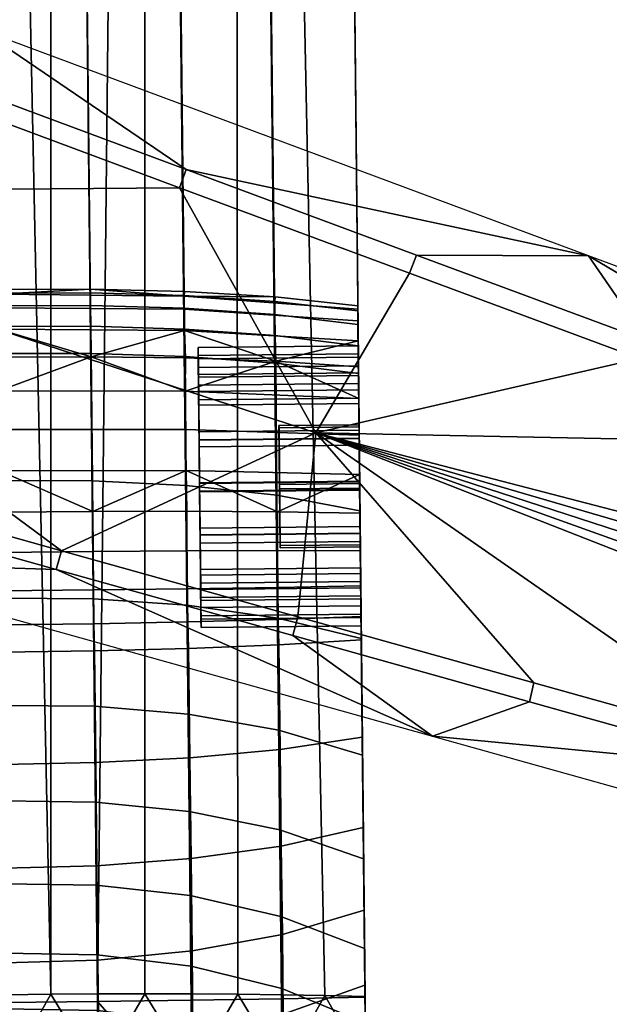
# Model space of a CAD drawing. Header units: millimetres. Extents: x -347 to 347, y -351 to 323.
# Tile 196 of 256: x 259 to 288, y -118 to -68. Entities that reach past the tile are written whole.
import ezdxf

# ---------------------------------------------------------------- set-up
doc = ezdxf.new("R2010")
doc.units = ezdxf.units.MM
doc.header["$MEASUREMENT"] = 0
for name, color, linetype in [('kolecka', 250, 'Continuous'), ('podnoz', 7, 'Continuous'), ('podrucky', 7, 'Continuous')]:
    doc.layers.add(name, color=color, linetype=linetype)

msp = doc.modelspace()

# ---------------------------------------------------------------- meshes
at = {"layer": 'kolecka'}
mesh = msp.add_polyface(dxfattribs=at)
corners = [(297.408, -80.989, 3.519), (297.619, -80.774, 2.436), (297.619, -86.257, 1.896), (297.408, -86.257, 3), (297.408, -86.257, 57.001), (297.619, -86.257, 58.105), (297.619, -80.991, 57.606), (297.408, -81.198, 56.521), (297.408, -91.524, 56.48), (297.619, -91.74, 57.563), (297.408, -96.589, 54.946), (297.619, -97.012, 55.966), (297.408, -101.256, 52.449), (297.619, -101.87, 53.367), (297.408, -112.737, 24.733), (297.408, -108.706, 15), (297.408, -111.203, 19.667), (297.408, -113.258, 30), (297.408, -112.778, 35.059), (297.408, -101.08, 7.433), (297.408, -91.316, 3.478), (297.408, -96.196, 4.895), (297.408, -105.349, 10.907), (297.408, -91.524, 56.48), (297.408, -71.257, 7.551), (297.408, -108.823, 44.823), (297.408, -111.361, 39.939), (297.408, -105.349, 49.092), (297.408, -101.256, 52.449), (297.408, -96.589, 54.946), (297.408, -86.257, 57.001), (297.408, -81.198, 56.521), (297.408, -80.989, 3.519), (297.408, -86.257, 3), (25, -305.5, 7.551), (25, -335.323, 7.433), (25, -315.233, 3.519), (25, -310.167, 5.054), (25, -315.441, 56.521), (25, -325.767, 56.48), (25, -297.934, 15.177), (25, -293.979, 24.941), (25, -295.395, 20.061), (25, -301.408, 10.907), (25, -294.02, 35.267), (25, -305.677, 52.567), (25, -298.051, 45), (25, -301.407, 49.093), (25, -310.561, 55.104), (25, -295.554, 40.333), (25, -293.499, 30), (25, -320.5, 3), (25, -325.559, 3.478)]
mesh.append_faces([[corners[k] for k in face] for face in [(0, 1, 2, 3), (4, 5, 6, 7), (8, 9, 5, 4), (10, 11, 9, 8), (12, 13, 11, 10), (14, 15, 16, 16), (17, 18, 14, 14), (19, 15, 14, 14), (19, 20, 21, 21), (18, 19, 14, 14), (19, 22, 15, 15), (23, 24, 19, 19), (25, 18, 26, 26), (25, 27, 28, 28), (28, 18, 25, 25), (23, 28, 29, 29), (19, 18, 28, 28), (19, 28, 23, 23), (30, 31, 23, 23), (20, 19, 32, 32), (24, 32, 19, 19), (33, 20, 32, 32), (34, 35, 36, 36), (36, 37, 34, 34), (34, 38, 39, 39), (34, 40, 41, 41), (40, 42, 41, 41), (43, 40, 34, 34), (34, 41, 44, 44), (45, 46, 47, 47), (45, 48, 38, 38), (34, 45, 38, 38), (34, 46, 45, 45), (44, 49, 46, 46), (34, 44, 46, 46), (44, 41, 50, 50), (51, 36, 52, 52)]])
at = {"layer": 'podnoz'}
mesh = msp.add_polyface(dxfattribs=at)
corners = [(209.754, -54.429, 137.546), (209.53, -55.375, 138.45), (221.023, -59.646, 134.512), (221.271, -58.707, 133.604), (232.517, -63.916, 130.572), (232.786, -62.984, 129.661), (244.3, -67.26, 125.715), (244.009, -68.186, 126.63), (255.501, -72.455, 122.687), (255.815, -71.537, 121.769), (266.994, -76.724, 118.742), (267.329, -75.814, 117.822), (209.53, -55.375, 138.45), (199.975, -64.976, 140.531), (221.023, -59.646, 134.512), (232.517, -63.916, 130.572), (236.892, -76.971, 128.008), (255.501, -72.455, 122.687), (244.009, -68.186, 126.63), (266.994, -76.724, 118.742), (273.808, -88.966, 115.486), (232.786, -62.984, 129.661), (223.312, -56.287, 103.999), (221.271, -58.707, 133.604), (257.035, -68.824, 95.567), (244.3, -67.26, 125.715), (209.754, -54.429, 137.546), (192.362, -44.782, 111.435), (255.815, -71.537, 121.769), (213.519, -82.565, 133.604), (225.349, -85.873, 129.661), (225.679, -84.961, 130.572), (213.871, -81.66, 134.512), (237.178, -89.181, 125.715), (249.007, -92.489, 121.769), (249.293, -91.563, 122.687), (237.486, -88.262, 126.63), (260.836, -95.797, 117.822), (261.1, -94.864, 118.742), (213.871, -81.66, 134.512), (225.679, -84.961, 130.572), (237.486, -88.262, 126.63), (249.293, -91.563, 122.687), (261.1, -94.864, 118.742), (225.349, -85.873, 129.661), (213.519, -82.565, 133.604), (213.748, -85.722, 103.999), (248.399, -95.401, 95.567), (237.178, -89.181, 125.715), (201.688, -79.257, 137.546), (249.007, -92.489, 121.769), (260.836, -95.797, 117.822)]
mesh.append_faces([[corners[k] for k in face] for face in [(0, 1, 2, 3), (3, 2, 4, 5), (6, 7, 8, 9), (9, 8, 10, 11), (5, 4, 7, 6), (12, 13, 14, 14), (13, 15, 14, 14), (16, 17, 18, 18), (17, 16, 19, 19), (13, 16, 15, 15), (15, 16, 18, 18), (20, 19, 16, 16), (21, 22, 23, 23), (24, 21, 25, 25), (23, 22, 26, 26), (27, 26, 22, 22), (24, 25, 28, 28), (22, 21, 24, 24), (29, 30, 31, 32), (33, 34, 35, 36), (34, 37, 38, 35), (30, 33, 36, 31), (13, 39, 40, 40), (16, 41, 42, 42), (42, 43, 16, 16), (13, 40, 16, 16), (40, 41, 16, 16), (20, 16, 43, 43), (44, 45, 46, 46), (47, 48, 44, 44), (45, 49, 46, 46), (47, 50, 48, 48), (47, 51, 50, 50), (46, 47, 44, 44)]])
mesh = msp.add_polyface(dxfattribs=at)
corners = [(278.843, -80.091, 113.874), (278.486, -80.992, 114.798), (289.978, -85.26, 110.852), (290.357, -84.367, 109.927), (301.47, -89.529, 106.908), (301.872, -88.643, 105.979), (267.329, -75.814, 117.822), (266.994, -76.724, 118.742), (273.808, -88.966, 115.486), (289.978, -85.26, 110.852), (278.486, -80.992, 114.798), (301.47, -89.529, 106.908), (311.433, -98.754, 102.963), (311.081, -99.858, 102.963), (310.725, -100.961, 102.963), (266.994, -76.724, 118.742), (267.329, -75.814, 117.822), (278.843, -80.091, 113.874), (287.434, -80.124, 87.672), (290.357, -84.367, 109.927), (301.872, -88.643, 105.979), (257.035, -68.824, 95.567), (315.275, -90.475, 80.197), (255.815, -71.537, 121.769), (272.665, -99.105, 113.874), (284.494, -102.413, 109.927), (284.712, -101.467, 110.852), (272.906, -98.166, 114.798), (296.323, -105.722, 105.979), (296.518, -104.769, 106.908), (260.836, -95.797, 117.822), (261.1, -94.864, 118.742), (308.324, -108.071, 102.963), (308.151, -109.03, 102.032), (272.906, -98.166, 114.798), (284.712, -101.467, 110.852), (309.261, -105.361, 102.963), (296.518, -104.769, 106.908), (308.324, -108.071, 102.963), (310.001, -103.162, 102.963), (310.365, -102.062, 102.963), (261.1, -94.864, 118.742), (260.836, -95.797, 117.822), (279.635, -104.127, 87.672), (272.665, -99.105, 113.874), (284.494, -102.413, 109.927), (296.323, -105.722, 105.979), (308.531, -109.573, 98.816), (308.151, -109.03, 102.032), (248.399, -95.401, 95.567), (308.243, -112.119, 80.197), (308.911, -110.117, 95.599)]
mesh.append_faces([[corners[k] for k in face] for face in [(0, 1, 2, 3), (3, 2, 4, 5), (6, 7, 1, 0), (8, 9, 10, 10), (11, 9, 8, 8), (8, 12, 11, 11), (8, 13, 12, 12), (8, 14, 13, 13), (8, 10, 15, 15), (16, 17, 18, 18), (19, 18, 17, 17), (20, 18, 19, 19), (16, 18, 21, 21), (22, 18, 20, 20), (21, 23, 16, 16), (24, 25, 26, 27), (25, 28, 29, 26), (30, 24, 27, 31), (32, 29, 28, 33), (8, 34, 35, 35), (36, 37, 38, 38), (37, 8, 35, 35), (36, 39, 37, 37), (8, 37, 39, 39), (8, 39, 40, 40), (8, 40, 14, 14), (8, 41, 34, 34), (42, 43, 44, 44), (45, 44, 43, 43), (46, 45, 43, 43), (47, 48, 46, 46), (42, 49, 43, 43), (50, 46, 43, 43), (47, 46, 51, 51)]])
at = {"layer": 'podrucky'}
mesh = msp.add_polyface(dxfattribs=at)
corners = [(242.231, 100.313, 635.752), (244.448, -117.538, 642.69), (240.281, -117.543, 644.59), (237.996, 100.378, 637.622), (246.75, 100.287, 634.488), (251.392, 100.295, 633.793), (253.645, -117.482, 640.738), (248.969, -117.517, 641.422), (255.997, 100.334, 633.627), (258.281, -117.437, 640.59), (246.747, 100.575, 644.76), (251.272, -117.155, 652.177), (253.626, -117.112, 652.445), (251.388, 100.622, 645.457), (237.995, 100.487, 641.62), (240.28, -117.521, 648.591), (242.285, -117.427, 649.629), (242.229, 100.529, 643.494), (246.639, -117.271, 651.211), (248.934, -117.208, 651.768), (255.97, -117.078, 652.579), (255.994, 100.67, 645.623), (242.082, 113.885, 642.571), (237.856, 113.714, 640.728), (246.582, 114.017, 643.813), (251.208, 114.112, 644.499), (242.118, 112.557, 634.753), (237.866, 112.708, 636.599), (246.639, 112.473, 633.507), (255.87, 112.48, 632.659), (251.275, 112.449, 632.822), (269.609, 112.845, 634.753), (273.856, 113.086, 636.599), (273.985, 100.755, 637.622), (269.752, 100.602, 635.752), (265.235, 100.481, 634.488), (265.091, 112.666, 633.507), (260.456, 112.545, 632.822), (260.594, 100.392, 633.793), (265.232, 100.768, 644.76), (260.59, 100.719, 645.457), (262.916, -117.014, 652.445), (265.27, -117.008, 652.177), (273.984, 100.864, 641.62), (269.75, 100.817, 643.494), (274.261, -117.092, 649.629), (276.267, -117.144, 648.591), (267.609, -117.012, 651.768), (269.905, -117.027, 651.211), (260.572, -117.03, 652.579), (272.131, -117.053, 650.5), (276.268, -117.166, 644.59), (272.101, -117.248, 642.69), (262.905, -117.385, 640.738), (267.581, -117.322, 641.422), (276.267, -117.144, 648.591), (276.268, -117.166, 644.59), (273.984, 100.864, 641.62), (273.856, 113.086, 636.599), (273.846, 114.092, 640.728), (273.985, 100.755, 637.622), (240.281, -117.543, 644.59), (240.28, -117.521, 648.591), (237.995, 100.487, 641.62), (237.996, 100.378, 637.622), (237.856, 113.714, 640.728)]
mesh.append_faces([[corners[k] for k in face] for face in [(0, 1, 2, 3), (4, 5, 6, 6), (4, 7, 1, 0), (8, 9, 6, 5), (10, 11, 12, 13), (14, 15, 16, 17), (17, 18, 19, 10), (20, 21, 13, 13), (17, 22, 23, 14), (10, 24, 22, 17), (13, 25, 24, 10), (26, 0, 3, 27), (0, 26, 28, 4), (29, 8, 5, 30), (4, 28, 30, 5), (31, 32, 33, 34), (34, 35, 36, 31), (29, 37, 38, 8), (35, 38, 37, 36), (39, 40, 41, 42), (43, 44, 45, 46), (44, 39, 47, 48), (49, 40, 21, 21), (39, 42, 47, 47), (44, 48, 50, 50), (44, 50, 45, 45), (40, 49, 41, 41), (34, 33, 51, 52), (35, 53, 38, 38), (35, 34, 52, 54), (8, 38, 53, 9), (55, 56, 57, 57), (58, 59, 60, 60), (57, 56, 60, 60), (61, 62, 63, 63), (64, 63, 65, 65), (64, 61, 63, 63)]])
mesh = msp.add_polyface(dxfattribs=at)
corners = [(246.75, 100.287, 634.488), (253.645, -117.482, 640.738), (248.969, -117.517, 641.422), (255.994, 100.67, 645.623), (255.97, -117.078, 652.579), (258.277, -117.053, 652.584), (246.747, 100.575, 644.76), (248.934, -117.208, 651.768), (251.272, -117.155, 652.177), (242.229, 100.529, 643.494), (244.413, -117.344, 650.5), (246.639, -117.271, 651.211), (242.285, -117.427, 649.629), (251.388, 100.622, 645.457), (253.626, -117.112, 652.445), (253.279, -82.708, 435.229), (257.915, -82.621, 435.227), (257.909, -81.997, 433.213), (253.267, -82.082, 433.22), (253.285, -83.741, 437.063), (257.926, -83.653, 437.066), (248.594, -82.947, 435.238), (248.579, -82.312, 433.254), (248.597, -83.988, 437.043), (244.072, -83.351, 435.256), (244.059, -82.698, 433.319), (244.076, -84.406, 437.007), (257.907, -81.81, 431.158), (253.252, -81.892, 431.17), (248.554, -82.111, 431.226), (244.036, -82.477, 431.333), (239.921, -83.255, 433.417), (239.928, -83.936, 435.282), (239.918, -83, 431.495), (248.594, -82.989, 427.223), (257.917, -82.72, 427.11), (257.928, -83.796, 425.296), (248.597, -84.048, 425.428), (248.579, -82.333, 429.201), (257.909, -82.047, 429.109), (239.937, -84.747, 425.948), (239.926, -83.754, 427.668), (239.92, -83.163, 429.563), (267.232, -82.793, 427.223), (267.251, -83.853, 425.428), (267.233, -82.137, 429.201), (262.552, -81.795, 431.17), (262.542, -82.611, 435.229), (262.541, -81.985, 433.22), (262.558, -83.644, 437.063), (267.231, -82.751, 435.238), (267.233, -82.116, 433.254), (267.25, -83.792, 437.043), (267.253, -81.915, 431.226), (260.572, -117.03, 652.579), (265.235, 100.481, 634.488), (267.581, -117.322, 641.422), (262.905, -117.385, 640.738)]
mesh.append_faces([[corners[k] for k in face] for face in [(0, 1, 2, 2), (3, 4, 5, 5), (6, 7, 8, 8), (9, 10, 11, 11), (9, 12, 10, 10), (13, 14, 4, 4), (15, 16, 17, 18), (19, 20, 16, 15), (21, 15, 18, 22), (23, 19, 15, 21), (24, 21, 22, 25), (26, 23, 21, 24), (27, 28, 18, 17), (22, 18, 28, 29), (25, 22, 29, 30), (24, 25, 31, 32), (30, 33, 31, 25), (34, 35, 36, 37), (38, 39, 35, 34), (34, 37, 40, 41), (41, 42, 38, 34), (28, 39, 38, 38), (39, 28, 27, 27), (28, 38, 29, 29), (29, 38, 30, 30), (38, 42, 33, 30), (43, 44, 36, 35), (45, 43, 35, 39), (46, 45, 39, 39), (39, 27, 46, 46), (47, 48, 17, 16), (49, 47, 16, 20), (50, 51, 48, 47), (52, 50, 47, 49), (27, 17, 48, 46), (51, 53, 46, 48), (3, 5, 54, 54), (55, 56, 57, 57)]])
mesh = msp.add_polyface(dxfattribs=at)
corners = [(267.927, -84.708, 431.056), (267.943, -86.199, 428.894), (267.933, -85.281, 428.496), (267.957, -87.599, 426.904), (267.941, -86.057, 433.309), (267.938, -85.707, 431.088), (267.95, -86.915, 426.174), (267.979, -89.675, 425.633), (267.976, -89.336, 424.692), (267.955, -87.328, 435.385), (267.931, -85.116, 433.647), (267.975, -89.318, 436.785), (267.947, -86.599, 436.069), (267.971, -88.921, 437.703), (275.941, -85.974, 433.309), (275.937, -85.623, 431.088), (267.938, -85.707, 431.088), (267.941, -86.057, 433.309), (275.954, -87.244, 435.385), (267.955, -87.328, 435.385), (275.942, -86.115, 428.894), (267.943, -86.199, 428.894), (275.957, -87.515, 426.904), (267.957, -87.599, 426.904), (275.933, -85.197, 428.496), (275.927, -84.624, 431.056), (267.927, -84.708, 431.056), (267.933, -85.281, 428.496), (275.975, -89.253, 424.692), (275.95, -86.831, 426.174), (267.95, -86.915, 426.174), (267.976, -89.336, 424.692), (275.947, -86.515, 436.069), (275.971, -88.837, 437.703), (267.971, -88.921, 437.703), (267.947, -86.599, 436.069), (275.931, -85.033, 433.647), (267.931, -85.116, 433.647), (267.232, -82.793, 427.223), (275.914, -83.377, 427.668), (275.924, -84.37, 425.948), (267.251, -83.853, 425.428), (271.812, -85.4, 424.164), (267.288, -85.234, 423.93), (267.233, -82.137, 429.201), (275.907, -82.786, 429.563), (262.552, -81.795, 431.17), (267.253, -81.915, 431.226), (271.778, -82.186, 431.333), (275.974, -89.098, 422.64), (267.295, -88.807, 421.923), (267.283, -86.894, 422.748), (275.954, -87.265, 423.404), (262.588, -85.169, 423.805), (267.335, -91.603, 444.829), (267.287, -85.157, 438.556), (262.586, -85.006, 438.607), (262.64, -91.366, 444.944), (271.76, -83.061, 435.256), (271.76, -82.408, 433.319), (267.233, -82.116, 433.254), (267.231, -82.751, 435.238), (271.778, -84.115, 437.007), (267.25, -83.792, 437.043), (271.813, -85.485, 438.461), (271.864, -92.094, 444.614)]
mesh.append_faces([[corners[k] for k in face] for face in [(0, 1, 2, 2), (3, 2, 1, 1), (4, 5, 0, 0), (1, 0, 5, 5), (6, 7, 8, 8), (2, 3, 6, 6), (7, 6, 3, 3), (9, 4, 10, 10), (0, 10, 4, 4), (11, 9, 12, 12), (10, 12, 9, 9), (12, 13, 11, 11), (14, 15, 16, 17), (18, 14, 17, 19), (15, 20, 21, 16), (20, 22, 23, 21), (24, 25, 26, 27), (28, 29, 30, 31), (29, 24, 27, 30), (32, 33, 34, 35), (25, 36, 37, 26), (36, 32, 35, 37), (38, 39, 40, 41), (42, 43, 41, 41), (39, 38, 44, 45), (46, 47, 44, 44), (47, 48, 44, 44), (49, 50, 51, 52), (53, 43, 51, 51), (43, 42, 51, 51), (52, 51, 42, 42), (54, 55, 56, 57), (58, 59, 60, 61), (62, 58, 61, 63), (64, 62, 63, 55), (65, 64, 55, 54), (59, 48, 47, 60)]])
mesh = msp.add_polyface(dxfattribs=at)
corners = [(275.975, -89.234, 436.785), (275.954, -87.244, 435.385), (267.955, -87.328, 435.385), (267.975, -89.318, 436.785), (275.957, -87.515, 426.904), (275.979, -89.591, 425.633), (267.979, -89.675, 425.633), (267.957, -87.599, 426.904), (271.968, -88.608, 432.915), (271.969, -88.719, 429.453), (275.969, -88.677, 429.453), (275.968, -88.566, 432.915), (275.924, -84.37, 425.948), (275.938, -85.679, 424.519), (271.812, -85.4, 424.164), (267.251, -83.853, 425.428), (267.233, -82.137, 429.201), (271.778, -82.186, 431.333), (275.906, -82.623, 431.495), (275.907, -82.786, 429.563), (275.954, -87.265, 423.404), (271.76, -83.061, 435.256), (275.916, -83.559, 435.282), (275.908, -82.878, 433.417), (271.76, -82.408, 433.319), (271.813, -85.485, 438.461), (275.941, -86.009, 438.317), (275.927, -84.633, 436.952), (271.778, -84.115, 437.007), (271.864, -92.094, 444.614), (276.013, -92.866, 444.288), (275.941, -86.009, 438.317), (275.998, -91.396, 438.276), (275.971, -88.837, 437.703), (276.013, -92.866, 444.288), (275.974, -89.098, 422.64), (275.954, -87.265, 423.404), (275.975, -89.253, 424.692), (275.938, -85.679, 424.519), (275.95, -86.831, 426.174), (275.916, -83.559, 435.282), (275.947, -86.515, 436.069), (275.931, -85.033, 433.647), (275.927, -84.633, 436.952), (275.908, -82.878, 433.417), (275.914, -83.377, 427.668), (275.933, -85.197, 428.496), (275.924, -84.37, 425.948), (275.907, -82.786, 429.563), (275.927, -84.624, 431.056), (275.906, -82.623, 431.495), (275.954, -87.244, 435.385), (275.975, -89.234, 436.785), (275.968, -88.566, 432.915), (275.937, -85.623, 431.088), (275.941, -85.974, 433.309), (275.969, -88.677, 429.453), (275.957, -87.515, 426.904), (275.942, -86.115, 428.894), (275.979, -89.591, 425.633), (275.999, -91.509, 434.742)]
mesh.append_faces([[corners[k] for k in face] for face in [(0, 1, 2, 3), (4, 5, 6, 7), (8, 9, 10, 11), (12, 13, 14, 14), (14, 15, 12, 12), (16, 17, 18, 19), (20, 14, 13, 13), (21, 22, 23, 24), (25, 26, 27, 28), (28, 27, 22, 21), (17, 24, 23, 18), (29, 30, 26, 25), (31, 32, 33, 33), (34, 32, 31, 31), (35, 36, 37, 37), (37, 36, 38, 38), (38, 39, 37, 37), (40, 41, 42, 42), (33, 41, 31, 31), (31, 41, 43, 43), (41, 40, 43, 43), (42, 44, 40, 40), (45, 46, 47, 47), (47, 39, 38, 38), (48, 49, 46, 46), (47, 46, 39, 39), (50, 49, 48, 48), (48, 46, 45, 45), (50, 42, 49, 49), (50, 44, 42, 42), (51, 52, 53, 53), (53, 54, 55, 55), (51, 53, 55, 55), (56, 54, 53, 53), (57, 58, 56, 56), (54, 56, 58, 58), (59, 57, 56, 56), (52, 60, 53, 53)]])
mesh = msp.add_polyface(dxfattribs=at)
corners = [(253.285, -85.103, 438.607), (257.941, -85.014, 438.617), (257.926, -83.653, 437.066), (253.285, -83.741, 437.063), (253.364, -91.463, 444.944), (258.007, -91.357, 444.967), (248.588, -85.353, 438.556), (248.597, -83.988, 437.043), (248.676, -91.799, 444.829), (244.071, -85.776, 438.461), (244.076, -84.406, 437.007), (244.158, -92.385, 444.614), (239.94, -85.01, 436.952), (239.954, -86.386, 438.317), (244.072, -83.351, 435.256), (239.928, -83.936, 435.282), (240.026, -93.243, 444.288), (248.629, -87.09, 422.748), (257.96, -86.875, 422.582), (257.98, -88.808, 421.74), (248.657, -89.003, 421.923), (239.986, -89.475, 422.64), (239.967, -87.642, 423.404), (253.287, -85.266, 423.805), (257.942, -85.195, 423.779), (248.589, -85.429, 423.93), (244.07, -85.691, 424.164), (239.951, -86.056, 424.519), (257.928, -83.796, 425.296), (248.597, -84.048, 425.428), (239.937, -84.747, 425.948), (262.588, -85.169, 423.805), (267.251, -83.853, 425.428), (267.288, -85.234, 423.93), (267.283, -86.894, 422.748), (267.295, -88.807, 421.923), (262.586, -85.006, 438.607), (262.558, -83.644, 437.063), (262.64, -91.366, 444.944), (267.287, -85.157, 438.556), (267.25, -83.792, 437.043), (239.967, -87.642, 423.404), (240.065, -97.002, 423.8), (239.951, -86.056, 424.519), (240.081, -98.52, 425.079), (239.937, -84.747, 425.948), (240.145, -104.566, 435.078), (239.94, -85.01, 436.952), (239.928, -83.936, 435.282), (239.921, -83.255, 433.417), (239.92, -83.163, 429.563), (239.918, -83, 431.495)]
mesh.append_faces([[corners[k] for k in face] for face in [(0, 1, 2, 3), (4, 5, 1, 0), (6, 0, 3, 7), (8, 4, 0, 6), (9, 6, 7, 10), (11, 8, 6, 9), (9, 10, 12, 13), (10, 14, 15, 12), (11, 9, 13, 16), (17, 18, 19, 20), (21, 22, 17, 20), (23, 18, 17, 17), (18, 23, 24, 24), (23, 17, 25, 25), (25, 17, 26, 26), (22, 26, 17, 17), (22, 27, 26, 26), (28, 24, 23, 23), (29, 23, 25, 25), (26, 29, 25, 25), (30, 26, 27, 27), (26, 30, 29, 29), (23, 29, 28, 28), (28, 31, 24, 24), (32, 33, 31, 31), (31, 28, 32, 32), (34, 35, 19, 18), (31, 34, 18, 18), (18, 24, 31, 31), (36, 37, 2, 1), (38, 36, 1, 5), (39, 40, 37, 36), (41, 42, 43, 43), (44, 45, 43, 43), (46, 47, 48, 48), (46, 48, 49, 49), (50, 46, 51, 51)]])
mesh = msp.add_polyface(dxfattribs=at)
corners = [(253.435, -97.363, 451.824), (258.069, -97.24, 451.856), (258.007, -91.357, 444.967), (253.364, -91.463, 444.944), (253.496, -102.734, 459.194), (258.125, -102.596, 459.232), (253.548, -107.519, 466.993), (258.175, -107.367, 467.033), (248.753, -97.782, 451.664), (248.676, -91.799, 444.829), (248.819, -103.232, 459.008), (248.873, -108.086, 466.794), (253.441, -99.972, 425.496), (258.097, -99.938, 425.457), (258.156, -105.543, 433.739), (253.493, -105.553, 433.785), (253.441, -98.61, 423.952), (258.083, -98.57, 423.912), (253.428, -96.921, 422.697), (258.065, -96.874, 422.658), (253.403, -95.005, 421.824), (258.045, -94.953, 421.787), (248.741, -99.948, 425.693), (248.786, -105.405, 434.011), (248.75, -98.619, 424.149), (248.741, -96.96, 422.889), (248.713, -95.071, 422.01), (258.024, -92.939, 421.344), (253.368, -92.995, 421.379), (248.657, -89.003, 421.923), (257.98, -88.808, 421.74), (258.002, -90.876, 421.323), (248.671, -91.048, 421.521), (267.295, -88.807, 421.923), (267.324, -90.852, 421.521), (262.668, -92.898, 421.379), (267.368, -92.889, 421.555), (262.742, -99.874, 425.496), (262.807, -105.455, 433.785), (262.714, -98.513, 423.952), (262.691, -96.824, 422.697), (262.676, -94.908, 421.824), (267.44, -99.752, 425.693), (267.509, -105.208, 434.011), (267.404, -98.424, 424.149), (267.378, -96.764, 422.889), (267.366, -94.876, 422.01), (262.693, -97.266, 451.824), (262.64, -91.366, 444.944), (262.744, -102.637, 459.194), (262.793, -107.422, 466.993), (267.383, -97.587, 451.664), (267.335, -91.603, 444.829), (267.431, -103.037, 459.008), (267.479, -107.891, 466.794)]
mesh.append_faces([[corners[k] for k in face] for face in [(0, 1, 2, 3), (4, 5, 1, 0), (6, 7, 5, 4), (8, 0, 3, 9), (10, 4, 0, 8), (11, 6, 4, 10), (12, 13, 14, 15), (16, 17, 13, 12), (18, 19, 17, 16), (20, 21, 19, 18), (22, 12, 15, 23), (24, 16, 12, 22), (25, 18, 16, 24), (26, 20, 18, 25), (27, 21, 20, 28), (29, 30, 31, 32), (31, 27, 28, 28), (28, 32, 31, 31), (33, 34, 31, 30), (31, 35, 27, 27), (34, 36, 35, 35), (35, 31, 34, 34), (37, 38, 14, 13), (39, 37, 13, 17), (40, 39, 17, 19), (41, 40, 19, 21), (42, 43, 38, 37), (44, 42, 37, 39), (45, 44, 39, 40), (46, 45, 40, 41), (27, 35, 41, 21), (41, 35, 36, 46), (47, 48, 2, 1), (49, 47, 1, 5), (50, 49, 5, 7), (51, 52, 48, 47), (53, 51, 47, 49), (54, 53, 49, 50)]])
mesh = msp.add_polyface(dxfattribs=at)
corners = [(268.002, -91.895, 425.283), (267.976, -89.336, 424.692), (267.979, -89.675, 425.633), (267.971, -88.921, 437.703), (267.998, -91.512, 437.277), (267.975, -89.318, 436.785), (267.998, -91.48, 438.276), (268.025, -94.071, 437.867), (268.03, -94.487, 424.857), (268.003, -91.927, 424.283), (268.025, -94.089, 425.775), (268.054, -96.809, 426.491), (268.069, -98.291, 428.912), (268.046, -96.079, 427.175), (268.06, -97.35, 429.251), (268.022, -93.733, 436.926), (268.051, -96.492, 436.385), (268.043, -95.808, 435.656), (268.068, -98.126, 434.063), (268.058, -97.209, 433.666), (276.021, -93.649, 436.926), (275.998, -91.428, 437.277), (267.998, -91.512, 437.277), (268.022, -93.733, 436.926), (276.058, -97.125, 433.666), (276.043, -95.725, 435.656), (268.043, -95.808, 435.656), (268.058, -97.209, 433.666), (275.975, -89.234, 436.785), (267.975, -89.318, 436.785), (276.046, -95.996, 427.175), (276.059, -97.266, 429.251), (268.06, -97.35, 429.251), (268.046, -96.079, 427.175), (276.002, -91.812, 425.283), (276.025, -94.005, 425.775), (268.025, -94.089, 425.775), (268.002, -91.895, 425.283), (275.979, -89.591, 425.633), (267.979, -89.675, 425.633), (276.029, -94.403, 424.857), (276.002, -91.844, 424.283), (268.003, -91.927, 424.283), (268.03, -94.487, 424.857), (276.053, -96.725, 426.491), (268.054, -96.809, 426.491), (275.975, -89.253, 424.692), (267.976, -89.336, 424.692), (275.998, -91.396, 438.276), (276.025, -93.987, 437.867), (268.025, -94.071, 437.867), (267.998, -91.48, 438.276), (276.05, -96.409, 436.385), (268.051, -96.492, 436.385), (275.971, -88.837, 437.703), (267.971, -88.921, 437.703), (271.968, -88.608, 432.915), (272.031, -94.605, 433.107), (272.032, -94.715, 429.645), (271.969, -88.719, 429.453), (272.001, -91.772, 427.817), (271.999, -91.551, 434.742), (267.295, -88.807, 421.923), (275.974, -89.098, 422.64), (275.994, -91.053, 422.298), (267.324, -90.852, 421.521), (271.891, -92.918, 421.886), (267.368, -92.889, 421.555), (271.891, -94.859, 422.358), (271.903, -96.698, 423.251), (267.378, -96.764, 422.889), (267.366, -94.876, 422.01), (271.916, -98.237, 451.364), (271.864, -92.094, 444.614), (267.335, -91.603, 444.829), (267.383, -97.587, 451.664)]
mesh.append_faces([[corners[k] for k in face] for face in [(0, 1, 2, 2), (3, 4, 5, 5), (4, 3, 6, 6), (6, 7, 4, 4), (0, 8, 9, 9), (8, 0, 10, 10), (10, 11, 8, 8), (1, 0, 9, 9), (12, 11, 13, 13), (10, 13, 11, 11), (13, 14, 12, 12), (15, 16, 17, 17), (18, 17, 16, 16), (4, 7, 15, 15), (16, 15, 7, 7), (17, 18, 19, 19), (20, 21, 22, 23), (24, 25, 26, 27), (25, 20, 23, 26), (21, 28, 29, 22), (30, 31, 32, 33), (34, 35, 36, 37), (35, 30, 33, 36), (38, 34, 37, 39), (40, 41, 42, 43), (44, 40, 43, 45), (41, 46, 47, 42), (48, 49, 50, 51), (49, 52, 53, 50), (54, 48, 51, 55), (56, 57, 58, 59), (60, 59, 58, 58), (61, 57, 56, 56), (62, 63, 64, 65), (66, 67, 65, 65), (68, 69, 70, 71), (71, 67, 66, 68), (72, 73, 74, 75)]])
mesh = msp.add_polyface(dxfattribs=at)
corners = [(276.063, -97.617, 431.472), (276.058, -97.125, 433.666), (268.058, -97.209, 433.666), (268.063, -97.7, 431.472), (276.059, -97.266, 429.251), (268.06, -97.35, 429.251), (276.069, -98.207, 428.912), (276.053, -96.725, 426.491), (268.054, -96.809, 426.491), (268.069, -98.291, 428.912), (276.05, -96.409, 436.385), (276.067, -98.042, 434.063), (268.068, -98.126, 434.063), (268.051, -96.492, 436.385), (271.999, -91.551, 434.742), (271.968, -88.608, 432.915), (275.968, -88.566, 432.915), (275.999, -91.509, 434.742), (272.031, -94.605, 433.107), (271.999, -91.551, 434.742), (275.999, -91.509, 434.742), (276.031, -94.563, 433.107), (272.032, -94.715, 429.645), (272.031, -94.605, 433.107), (276.031, -94.563, 433.107), (276.032, -94.674, 429.645), (272.001, -91.772, 427.817), (272.032, -94.715, 429.645), (276.032, -94.674, 429.645), (276.001, -91.731, 427.817), (271.969, -88.719, 429.453), (272.001, -91.772, 427.817), (276.001, -91.731, 427.817), (275.969, -88.677, 429.453), (275.994, -91.053, 422.298), (276.014, -92.99, 422.385), (271.891, -92.918, 421.886), (267.324, -90.852, 421.521), (271.903, -96.698, 423.251), (276.052, -96.625, 423.8), (276.068, -98.143, 425.079), (271.927, -98.301, 424.519), (276.034, -94.863, 422.884), (271.891, -94.859, 422.358), (271.916, -98.237, 451.364), (276.08, -99.25, 450.909), (276.013, -92.866, 444.288), (271.864, -92.094, 444.614), (276.068, -98.143, 425.079), (276.052, -96.625, 423.8), (276.029, -94.403, 424.857), (276.025, -93.987, 437.867), (275.998, -91.396, 438.276), (276.013, -92.866, 444.288), (276.034, -94.863, 422.884), (276.002, -91.844, 424.283), (276.014, -92.99, 422.385), (275.994, -91.053, 422.298), (275.974, -89.098, 422.64), (275.975, -89.253, 424.692), (276.053, -96.725, 426.491), (276.043, -95.725, 435.656), (276.058, -97.125, 433.666), (276.031, -94.563, 433.107), (275.999, -91.509, 434.742), (275.998, -91.428, 437.277), (276.021, -93.649, 436.926), (275.975, -89.234, 436.785), (276.046, -95.996, 427.175), (276.032, -94.674, 429.645), (276.059, -97.266, 429.251), (276.063, -97.617, 431.472), (276.001, -91.731, 427.817), (276.025, -94.005, 425.775), (275.979, -89.591, 425.633), (276.002, -91.812, 425.283), (275.969, -88.677, 429.453)]
mesh.append_faces([[corners[k] for k in face] for face in [(0, 1, 2, 3), (4, 0, 3, 5), (6, 7, 8, 9), (10, 11, 12, 13), (14, 15, 16, 17), (18, 19, 20, 21), (22, 23, 24, 25), (26, 27, 28, 29), (30, 31, 32, 33), (34, 35, 36, 36), (36, 37, 34, 34), (38, 39, 40, 41), (36, 35, 42, 43), (39, 38, 43, 42), (44, 45, 46, 47), (48, 49, 50, 50), (51, 52, 53, 53), (49, 54, 50, 50), (54, 55, 50, 50), (55, 54, 56, 56), (56, 57, 55, 55), (58, 55, 57, 57), (59, 55, 58, 58), (60, 48, 50, 50), (61, 62, 63, 63), (64, 65, 66, 66), (67, 65, 64, 64), (63, 66, 61, 61), (66, 63, 64, 64), (68, 69, 70, 70), (71, 70, 69, 69), (71, 69, 63, 63), (72, 69, 73, 73), (68, 73, 69, 69), (63, 62, 71, 71), (74, 72, 75, 75), (73, 75, 72, 72), (76, 72, 74, 74)]])
mesh = msp.add_polyface(dxfattribs=at)
corners = [(268.074, -98.7, 431.503), (268.069, -98.291, 428.912), (268.06, -97.35, 429.251), (268.058, -97.209, 433.666), (268.063, -97.7, 431.472), (268.068, -98.126, 434.063), (276.073, -98.616, 431.503), (276.069, -98.207, 428.912), (268.069, -98.291, 428.912), (268.074, -98.7, 431.503), (276.067, -98.042, 434.063), (268.068, -98.126, 434.063), (267.571, -110.251, 442.633), (267.625, -114.857, 451.528), (262.919, -115.318, 451.287), (262.867, -110.612, 442.393), (267.509, -105.208, 434.011), (262.807, -105.455, 433.785), (272.084, -109.621, 443.084), (272.135, -114.038, 451.978), (272.026, -104.791, 434.436), (271.96, -99.569, 426.062), (267.44, -99.752, 425.693), (271.927, -98.301, 424.519), (267.404, -98.424, 424.149), (271.903, -96.698, 423.251), (267.378, -96.764, 422.889), (276.222, -112.833, 452.656), (276.179, -108.699, 443.764), (276.132, -104.189, 435.078), (276.068, -98.143, 425.079), (276.081, -99.319, 426.62), (267.526, -112.099, 474.949), (267.479, -107.891, 466.794), (262.793, -107.422, 466.993), (262.838, -111.573, 475.147), (271.966, -103.835, 458.656), (271.916, -98.237, 451.364), (267.383, -97.587, 451.664), (267.431, -103.037, 459.008), (272.016, -108.819, 466.42), (272.064, -113.134, 474.576), (276.195, -110.256, 465.852), (276.141, -105.073, 458.122), (276.242, -114.733, 474.011), (276.08, -99.25, 450.909), (276.195, -110.256, 465.852), (276.261, -116.578, 461.729), (276.141, -105.073, 458.122), (276.08, -99.25, 450.909), (276.222, -112.833, 452.656), (276.05, -96.409, 436.385), (276.132, -104.189, 435.078), (276.067, -98.042, 434.063), (276.179, -108.699, 443.764), (276.081, -99.319, 426.62), (276.069, -98.207, 428.912), (276.073, -98.616, 431.503), (276.068, -98.143, 425.079), (276.053, -96.725, 426.491), (276.013, -92.866, 444.288), (276.025, -93.987, 437.867)]
mesh.append_faces([[corners[k] for k in face] for face in [(0, 1, 2, 2), (3, 0, 4, 4), (2, 4, 0, 0), (0, 3, 5, 5), (6, 7, 8, 9), (10, 6, 9, 11), (12, 13, 14, 15), (16, 12, 15, 17), (18, 19, 13, 12), (20, 18, 12, 16), (21, 20, 16, 22), (23, 21, 22, 24), (25, 23, 24, 26), (27, 19, 18, 28), (20, 29, 28, 18), (23, 30, 31, 21), (21, 31, 29, 20), (32, 33, 34, 35), (36, 37, 38, 39), (40, 36, 39, 33), (41, 40, 33, 32), (40, 42, 43, 36), (41, 44, 42, 40), (45, 37, 36, 43), (46, 47, 48, 48), (49, 48, 50, 50), (48, 47, 50, 50), (51, 52, 53, 53), (50, 54, 49, 49), (52, 55, 56, 56), (52, 51, 54, 54), (52, 57, 53, 53), (55, 58, 59, 59), (55, 59, 56, 56), (57, 52, 56, 56), (60, 49, 54, 54), (61, 54, 51, 51), (61, 60, 54, 54)]])
mesh = msp.add_polyface(dxfattribs=at)
corners = [(249.026, -122.997, 640.987), (248.969, -117.517, 641.422), (253.645, -117.482, 640.738), (253.701, -122.811, 640.316), (258.281, -117.437, 640.59), (258.336, -122.733, 640.171), (258.318, -121.043, 652.49), (258.277, -117.053, 652.584), (255.97, -117.078, 652.579), (253.668, -121.086, 652.351), (253.626, -117.112, 652.445), (251.272, -117.155, 652.177), (248.975, -121.107, 651.673), (253.59, -111.67, 475.147), (258.218, -111.506, 475.186), (258.175, -107.367, 467.033), (253.548, -107.519, 466.993), (253.621, -115.15, 483.578), (258.255, -114.977, 483.615), (253.642, -117.935, 492.203), (258.284, -117.757, 492.237), (248.914, -112.294, 474.949), (248.873, -108.086, 466.794), (248.942, -115.817, 483.39), (248.957, -118.631, 492.03), (253.652, -120.017, 500.937), (258.306, -119.836, 500.969), (248.959, -120.725, 500.782), (253.631, -119.649, 460.433), (258.304, -119.701, 460.387), (258.344, -123.456, 469.749), (253.671, -123.391, 469.79), (253.587, -115.416, 451.287), (258.26, -115.45, 451.239), (253.541, -110.709, 442.393), (258.21, -110.723, 442.344), (253.493, -105.553, 433.785), (258.156, -105.543, 433.739), (248.915, -119.201, 460.66), (248.955, -122.873, 469.995), (248.873, -115.054, 451.528), (248.83, -110.448, 442.633), (262.965, -119.552, 460.433), (263.003, -123.293, 469.79), (262.919, -115.318, 451.287), (262.867, -110.612, 442.393), (262.807, -105.455, 433.785), (262.838, -111.573, 475.147), (262.793, -107.422, 466.993), (262.88, -115.053, 483.578), (262.918, -117.838, 492.203), (262.951, -119.92, 500.937), (260.572, -117.03, 652.579), (262.957, -120.989, 652.351), (262.916, -117.014, 652.445), (265.27, -117.008, 652.177), (267.65, -120.911, 651.673), (267.639, -122.802, 640.987), (262.961, -122.714, 640.316), (262.905, -117.385, 640.738)]
mesh.append_faces([[corners[k] for k in face] for face in [(0, 1, 2, 2), (0, 2, 3, 3), (4, 5, 3, 2), (6, 7, 8, 8), (9, 8, 10, 10), (11, 9, 10, 10), (6, 8, 9, 9), (12, 9, 11, 11), (13, 14, 15, 16), (17, 18, 14, 13), (19, 20, 18, 17), (21, 13, 16, 22), (23, 17, 13, 21), (24, 19, 17, 23), (25, 26, 20, 19), (27, 25, 19, 24), (28, 29, 30, 31), (32, 33, 29, 28), (34, 35, 33, 32), (36, 37, 35, 34), (38, 28, 31, 39), (40, 32, 28, 38), (41, 34, 32, 40), (42, 43, 30, 29), (44, 42, 29, 33), (45, 44, 33, 35), (46, 45, 35, 37), (47, 48, 15, 14), (49, 47, 14, 18), (50, 49, 18, 20), (51, 50, 20, 26), (6, 52, 7, 7), (53, 54, 52, 52), (55, 54, 53, 53), (6, 53, 52, 52), (56, 55, 53, 53), (57, 58, 59, 59), (4, 59, 58, 5)]])
mesh = msp.add_polyface(dxfattribs=at)
corners = [(267.67, -119.005, 460.66), (267.706, -122.677, 469.995), (263.003, -123.293, 469.79), (262.965, -119.552, 460.433), (267.625, -114.857, 451.528), (262.919, -115.318, 451.287), (272.179, -118.025, 461.087), (272.214, -121.566, 470.379), (272.135, -114.038, 451.978), (276.296, -119.922, 470.957), (276.327, -122.856, 480.314), (272.242, -124.65, 479.821), (276.222, -112.833, 452.656), (276.261, -116.578, 461.729), (267.572, -115.622, 483.39), (267.526, -112.099, 474.949), (262.838, -111.573, 475.147), (262.88, -115.053, 483.578), (267.616, -118.435, 492.03), (262.918, -117.838, 492.203), (272.109, -116.738, 483.036), (272.064, -113.134, 474.576), (272.152, -119.603, 491.706), (276.281, -118.458, 482.5), (276.242, -114.733, 474.011), (267.658, -120.529, 500.782), (262.951, -119.92, 500.937), (272.192, -121.719, 500.491), (276.334, -123.544, 500.051), (276.312, -121.398, 491.216), (267.691, -124.776, 651.147), (267.65, -120.911, 651.673), (262.957, -120.989, 652.351), (262.999, -124.928, 651.818), (272.21, -124.537, 649.891), (272.171, -120.812, 650.403), (269.905, -117.027, 651.211), (267.609, -117.012, 651.768), (272.131, -117.053, 650.5), (274.261, -117.092, 649.629), (276.304, -120.69, 648.491), (276.267, -117.144, 648.591), (265.27, -117.008, 652.177), (276.341, -124.204, 647.999), (276.332, -123.345, 644.091), (272.161, -123.008, 642.229), (272.101, -117.248, 642.69), (276.268, -117.166, 644.59), (267.581, -117.322, 641.422), (267.639, -122.802, 640.987), (262.905, -117.385, 640.738), (276.268, -117.166, 644.59), (276.267, -117.144, 648.591), (276.304, -120.69, 648.491), (276.332, -123.345, 644.091), (276.341, -124.204, 647.999), (276.312, -121.398, 491.216), (276.353, -125.375, 489.772), (276.281, -118.458, 482.5), (276.261, -116.578, 461.729), (276.195, -110.256, 465.852), (276.296, -119.922, 470.957), (276.327, -122.856, 480.314), (276.242, -114.733, 474.011)]
mesh.append_faces([[corners[k] for k in face] for face in [(0, 1, 2, 3), (4, 0, 3, 5), (6, 7, 1, 0), (8, 6, 0, 4), (7, 9, 10, 11), (8, 12, 13, 6), (9, 7, 6, 13), (14, 15, 16, 17), (18, 14, 17, 19), (20, 21, 15, 14), (22, 20, 14, 18), (20, 23, 24, 21), (25, 18, 19, 26), (18, 25, 27, 22), (22, 27, 28, 29), (23, 20, 22, 29), (30, 31, 32, 33), (34, 35, 31, 30), (31, 36, 37, 37), (35, 38, 36, 36), (38, 35, 39, 39), (39, 40, 41, 41), (40, 39, 35, 35), (31, 35, 36, 36), (31, 37, 42, 42), (34, 43, 40, 35), (44, 45, 46, 47), (48, 46, 45, 49), (49, 50, 48, 48), (51, 52, 53, 53), (53, 54, 51, 51), (55, 54, 53, 53), (56, 57, 58, 58), (59, 60, 61, 61), (62, 61, 63, 63), (63, 61, 60, 60), (63, 58, 62, 62)]])

doc.saveas('drawing.dxf')
